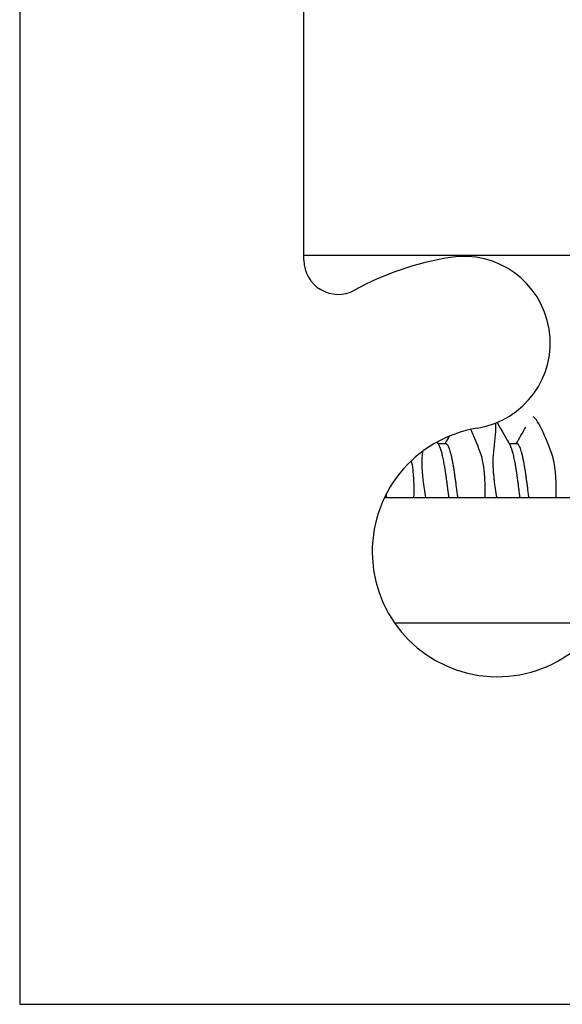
# Model space of a CAD drawing. Header units: millimetres. Extents: x 80 to 2248, y 80 to 1719.
# Tile 19 of 79: x 324.57 to 330.63, y 1455.19 to 1466.18. Entities that reach past the tile are written whole.
import ezdxf

# ---------------------------------------------------------------- set-up
doc = ezdxf.new("R2010")
doc.units = ezdxf.units.MM
doc.header["$LTSCALE"] = 8.333333
for name, color, linetype, lineweight in [('Dimension (ANSI)', 7, 'Continuous', 25), ('Hatch (ANSI)', 7, 'Continuous', 18), ('Visible (ANSI)', 7, 'Continuous', 25)]:
    doc.layers.add(name, color=color, linetype=linetype, lineweight=lineweight)
doc.styles.add('Note Text (ANSI)', font='tahoma.ttf')
doc.dimstyles.new('Default - mm (ANSI)', dxfattribs={"dimscale": 8.333333, "dimtxt": 1.75, "dimasz": 1.5, "dimexe": 2, "dimexo": 1, "dimgap": 0.8, "dimtad": 0, "dimtih": 1, "dimtoh": 1, "dimrnd": 1e-08, "dimzin": 0, "dimdsep": 46, "dimtxsty": 'Note Text (ANSI)', "dimblk": 'Filled-2', "dimcen": 0.09, "dimdle": 10, "dimclrd": 256, "dimclre": 256, "dimclrt": 256, "dimadec": 1, "dimazin": 0, "dimtfac": 1.741714, "dimtofl": 0, "dimtmove": 0, "dimatfit": 3, "dimldrblk": 'Filled-1', "dimfxl": 1, "dimtolj": 1, "dimtzin": 0, "dimlwd": -1, "dimlwe": -1, "dimarcsym": 0})

# ---------------------------------------------------------------- blocks, each defined once
blk = doc.blocks.new('Filled-2')
at = {"color": 0}
for p, q in [((0, 0), (-1, 0.16667)), ((-1, 0.16667), (-1, -0.16667)), ((-1, 0), (0, 0)), ((-1, -0.16667), (0, 0))]:
    blk.add_line(p, q, dxfattribs=at)
at = {"color": 0, "flags": 128}
blk.add_lwpolyline([(-1, -0.16667), (0, 0), (-1, 0.16667), (-1, -0.16667)], dxfattribs=at)
at = {"color": 0}
blk.add_solid([(-1, -0.16667), (0, 0), (-1, 0.16667), (-1, -0.16667)], dxfattribs=at)
blk = doc.blocks.new('*D13')
at = {"layer": 'Defpoints', "color": 0, "transparency": 16777216}
for p in [(331.672, 1585.985), (224.294, 1457.004), (331.676, 1457.004)]:
    blk.add_point(p, dxfattribs=at)
at = {"layer": 'Dimension (ANSI)', "transparency": 16777216}
for p, q in [((323.339, 1585.985), (207.627, 1585.985)), ((224.294, 1573.485), (224.294, 1551.992)), ((224.294, 1469.504), (224.294, 1490.997)), ((323.343, 1457.004), (207.627, 1457.004))]:
    blk.add_line(p, q, dxfattribs=at)
at = {"layer": 'Dimension (ANSI)', "transparency": 16777216, "xscale": 12.5, "yscale": 12.5, "zscale": 12.5}
for p, rotation in [((224.294, 1585.985), 90), ((224.294, 1457.004), 270)]:
    blk.add_blockref('Filled-2', p, dxfattribs=dict(at, rotation=rotation))
at = {"layer": 'Dimension (ANSI)', "transparency": 16777216, "char_height": 14.58333, "attachment_point": 5, "style": 'Note Text (ANSI)'}
for s, insert in [('\\A1; 128.98 mm', (224.294, 1535.786)), ('\\A1;[5.078 in]', (224.294, 1505.288))]:
    blk.add_mtext(s, dxfattribs=dict(at, insert=insert))
blk = doc.blocks.new('Filled-1')
at = {"color": 0}
for p, q in [((0, 0), (-1, 0.33333)), ((-1, 0.33333), (-1, -0.33333)), ((-1, 0), (0, 0)), ((-1, -0.33333), (0, 0))]:
    blk.add_line(p, q, dxfattribs=at)
at = {"color": 0, "flags": 128}
blk.add_lwpolyline([(-1, -0.33333), (0, 0), (-1, 0.33333), (-1, -0.33333)], dxfattribs=at)
at = {"color": 0}
blk.add_solid([(-1, -0.33333), (0, 0), (-1, 0.33333), (-1, -0.33333)], dxfattribs=at)

msp = doc.modelspace()

# ---------------------------------------------------------------- hatches: boundary and pattern name
at = {"layer": 'Hatch (ANSI)'}
h = msp.add_hatch(dxfattribs=at)
h.set_pattern_fill('ANSI31', color=256, scale=211.666667, angle=90, style=0)
h.set_pattern_definition([(135, (0, 0), (-18.70887, -18.70887), [])])
edge = h.paths.add_edge_path()
edge.add_line((330.9181, 1585.9461), (330.9181, 1587.7751))
edge.add_line((330.9181, 1587.7751), (324.5681, 1587.7751))
edge.add_line((324.5681, 1587.7751), (324.5681, 1455.1871))
edge.add_line((324.5681, 1455.1871), (330.9181, 1455.1871))
edge.add_line((330.9181, 1455.1871), (330.9181, 1457.0161))
edge.add_line((330.9181, 1457.0161), (332.1881, 1457.0161))
edge.add_line((332.1881, 1457.0161), (332.1881, 1457.3971))
edge.add_line((332.1881, 1457.3971), (341.0781, 1457.3971))
edge.add_line((341.0781, 1457.3971), (341.0781, 1459.4291))
edge.add_line((341.0781, 1459.4291), (333.5794, 1459.4291))
edge.add_ellipse((333.5794, 1459.8101), major_axis=(-0.381, 0), ratio=1, start_angle=357.54327, end_angle=450, ccw=False)
edge.add_ellipse((332.2345, 1459.8678), major_axis=(0.0414, 0.9643), ratio=1, start_angle=270, end_angle=443.33968)
edge.add_ellipse((329.9021, 1460.2421), major_axis=(-0.2214, -1.3794), ratio=1, start_angle=198.23411, end_angle=450, ccw=False)
edge.add_ellipse((329.5278, 1462.5745), major_axis=(0.953, 0.1529), ratio=1, start_angle=270, end_angle=450)
edge.add_ellipse((329.9021, 1460.2421), major_axis=(-3.2854, -0.5272), ratio=1, start_angle=270, end_angle=289.53257)
edge.add_ellipse((328.1241, 1463.4965), major_axis=(-0.3344, -0.1827), ratio=1, start_angle=331.35038, end_angle=450, ccw=False)
edge.add_line((327.7431, 1463.4965), (327.7431, 1579.4658))
edge.add_ellipse((328.1241, 1579.4658), major_axis=(0, 0.381), ratio=1, start_angle=331.35038, end_angle=450, ccw=False)
edge.add_ellipse((329.9021, 1582.7201), major_axis=(2.92, -1.5953), ratio=1, start_angle=270, end_angle=289.53257)
edge.add_ellipse((329.5278, 1580.3878), major_axis=(0.953, -0.1529), ratio=1, start_angle=270, end_angle=450)
edge.add_ellipse((329.9021, 1582.7201), major_axis=(-1.3794, 0.2214), ratio=1, start_angle=198.23411, end_angle=450, ccw=False)
edge.add_ellipse((332.2345, 1583.0944), major_axis=(0.1529, -0.953), ratio=1, start_angle=270, end_angle=443.33968)
edge.add_ellipse((333.5794, 1583.1521), major_axis=(-0.0163, 0.3806), ratio=1, start_angle=357.54327, end_angle=450, ccw=False)
edge.add_line((333.5794, 1583.5331), (341.0781, 1583.5331))
edge.add_line((341.0781, 1583.5331), (341.0781, 1585.5651))
edge.add_line((341.0781, 1585.5651), (332.1881, 1585.5651))
edge.add_line((332.1881, 1585.5651), (332.1881, 1585.9461))
edge.add_line((332.1881, 1585.9461), (330.9181, 1585.9461))

# ---------------------------------------------------------------- linework, layer by layer
at = {"layer": 'Visible (ANSI)'}
for p, q in [((324.5681, 1587.7751), (324.5681, 1455.1871)), ((327.7431, 1463.4965), (327.7431, 1579.4658)), ((327.7431, 1463.5528), (336.7939, 1463.5528)), ((329.3306, 1461.4447), (329.2426, 1461.4447)), ((330.1244, 1461.4447), (330.0363, 1461.4447)), ((328.6424, 1460.8461), (336.9823, 1460.8461)), ((331.0474, 1459.4422), (328.7568, 1459.4422)), ((324.5681, 1455.1871), (330.9181, 1455.1871))]:
    msp.add_line(p, q, dxfattribs=at)
for centre, radius, start, end in [((329.5278, 1462.5745), 0.9652, 279.11705, 99.11705), ((328.1241, 1463.4965), 0.381, 180, 298.64962), ((329.9021, 1460.2421), 3.3274, 99.11705, 118.64962), ((329.9021, 1460.2421), 1.397, 99.11705, 350.88295)]:
    msp.add_arc(centre, radius, start, end, dxfattribs=at)
for points, knots in [([(329.883, 1461.677), (329.8833, 1461.6717), (329.8835, 1461.6662), (329.8851, 1461.5991), (329.8776, 1461.5082), (329.8617, 1461.3778), (329.8603, 1461.3661), (329.8588, 1461.3541)], [-0.079206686, -0.079206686, -0.079206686, -0.079206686, -0.07290652, -0.07290652, -0.006644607, -0.006644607, -0.00025435, -0.00025435, -0.00025435, -0.00025435]), ([(330.5054, 1461.3541), (330.4527, 1461.496), (330.4051, 1461.6035), (330.3462, 1461.7042), (330.3289, 1461.7276), (330.3105, 1461.7439), (330.3065, 1461.7467), (330.3028, 1461.7484)], [-0.27728151, -0.27728151, -0.27728151, -0.27728151, -0.19948661, -0.19948661, -0.16009929, -0.16009929, -0.14813924, -0.14813924, -0.14813924, -0.14813924]), ([(329.0651, 1461.3541), (329.0599, 1461.3129), (329.0582, 1461.2631), (329.0604, 1461.1832), (329.0616, 1461.1591), (329.0639, 1461.1276), (329.0644, 1461.121), (329.065, 1461.1126), (329.0652, 1461.111), (329.0654, 1461.1083), (329.0655, 1461.1073), (329.0656, 1461.106), (329.0656, 1461.1057), (329.0656, 1461.1053)], [-0.034472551, -0.034472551, -0.034472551, -0.034472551, -0.012435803, -0.012435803, -0.003526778, -0.003526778, -0.001193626, -0.001193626, -0.00060916, -0.00060916, -0.000268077, -0.000268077, -0.000152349, -0.000152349, -0.000152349, -0.000152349]), ([(329.7602, 1461.1053), (329.7602, 1461.1054), (329.7602, 1461.1054), (329.7601, 1461.1059), (329.7601, 1461.1064), (329.7599, 1461.1079), (329.7599, 1461.1088), (329.7596, 1461.1116), (329.7595, 1461.1135), (329.7585, 1461.1243), (329.7576, 1461.1332), (329.7561, 1461.1472), (329.7555, 1461.1523), (329.7456, 1461.2352), (329.7311, 1461.3017), (329.7116, 1461.3541)], [-0.03487928, -0.03487928, -0.03487928, -0.03487928, -0.034868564, -0.034868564, -0.034697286, -0.034697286, -0.034360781, -0.034360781, -0.03372217, -0.03372217, -0.03054936, -0.03054936, -0.028690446, -0.028690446, -0.000157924, -0.000157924, -0.000157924, -0.000157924]), ([(329.8588, 1461.3541), (329.8537, 1461.3129), (329.8519, 1461.2631), (329.8542, 1461.1832), (329.8554, 1461.1591), (329.8576, 1461.1276), (329.8581, 1461.121), (329.8588, 1461.1126), (329.8589, 1461.111), (329.8591, 1461.1083), (329.8592, 1461.1073), (329.8593, 1461.106), (329.8594, 1461.1057), (329.8594, 1461.1053)], [-0.034472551, -0.034472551, -0.034472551, -0.034472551, -0.012435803, -0.012435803, -0.003526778, -0.003526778, -0.001193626, -0.001193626, -0.00060916, -0.00060916, -0.000268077, -0.000268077, -0.000152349, -0.000152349, -0.000152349, -0.000152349]), ([(330.5539, 1461.1053), (330.5539, 1461.1054), (330.5539, 1461.1054), (330.5539, 1461.1059), (330.5538, 1461.1064), (330.5537, 1461.1079), (330.5536, 1461.1088), (330.5534, 1461.1116), (330.5532, 1461.1135), (330.5522, 1461.1243), (330.5513, 1461.1332), (330.5498, 1461.1472), (330.5492, 1461.1523), (330.5393, 1461.2352), (330.5248, 1461.3017), (330.5054, 1461.3541)], [-0.03487928, -0.03487928, -0.03487928, -0.03487928, -0.034868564, -0.034868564, -0.034697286, -0.034697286, -0.034360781, -0.034360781, -0.03372217, -0.03372217, -0.03054936, -0.03054936, -0.028690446, -0.028690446, -0.000157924, -0.000157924, -0.000157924, -0.000157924]), ([(328.9664, 1461.1053), (328.9664, 1461.1054), (328.9664, 1461.1054), (328.9664, 1461.1059), (328.9663, 1461.1064), (328.9662, 1461.1079), (328.9661, 1461.1088), (328.9659, 1461.1116), (328.9657, 1461.1135), (328.9647, 1461.1243), (328.9638, 1461.1332), (328.9623, 1461.1472), (328.9617, 1461.1523), (328.9568, 1461.194), (328.9512, 1461.2281), (328.9446, 1461.2594)], [-0.03487928, -0.03487928, -0.03487928, -0.03487928, -0.034868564, -0.034868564, -0.034697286, -0.034697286, -0.034360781, -0.034360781, -0.03372217, -0.03372217, -0.03054936, -0.03054936, -0.028690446, -0.028690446, -0.015276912, -0.015276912, -0.015276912, -0.015276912]), ([(328.9711, 1460.8461), (328.9731, 1460.8966), (328.9736, 1460.9462), (328.9717, 1461.0218), (328.9705, 1461.0488), (328.9682, 1461.0822), (328.9677, 1461.0894), (328.967, 1461.0982), (328.9669, 1461.0999), (328.9667, 1461.1024), (328.9666, 1461.1034), (328.9665, 1461.1046), (328.9664, 1461.105), (328.9664, 1461.1053)], [-0.027879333, -0.027879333, -0.027879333, -0.027879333, -0.012483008, -0.012483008, -0.003628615, -0.003628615, -0.001159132, -0.001159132, -0.00059496, -0.00059496, -0.000274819, -0.000274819, -0.000152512, -0.000152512, -0.000152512, -0.000152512]), ([(329.0656, 1461.1053), (329.0656, 1461.1053), (329.0656, 1461.1052), (329.0657, 1461.1046), (329.0657, 1461.1041), (329.0659, 1461.1025), (329.066, 1461.1014), (329.0662, 1461.0983), (329.0664, 1461.0962), (329.0676, 1461.0831), (329.0687, 1461.072), (329.0706, 1461.0543), (329.0713, 1461.0478), (329.0791, 1460.9787), (329.089, 1460.913), (329.1017, 1460.8461)], [-0.034842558, -0.034842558, -0.034842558, -0.034842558, -0.03481885, -0.03481885, -0.034633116, -0.034633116, -0.034264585, -0.034264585, -0.033549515, -0.033549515, -0.029765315, -0.029765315, -0.027595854, -0.027595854, -0.006836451, -0.006836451, -0.006836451, -0.006836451]), ([(329.7649, 1460.8461), (329.7669, 1460.8966), (329.7673, 1460.9462), (329.7654, 1461.0218), (329.7642, 1461.0488), (329.762, 1461.0822), (329.7614, 1461.0894), (329.7608, 1461.0982), (329.7606, 1461.0999), (329.7604, 1461.1024), (329.7603, 1461.1034), (329.7602, 1461.1046), (329.7602, 1461.105), (329.7602, 1461.1053)], [-0.027879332, -0.027879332, -0.027879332, -0.027879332, -0.012483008, -0.012483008, -0.003628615, -0.003628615, -0.001159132, -0.001159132, -0.00059496, -0.00059496, -0.000274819, -0.000274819, -0.000152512, -0.000152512, -0.000152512, -0.000152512]), ([(329.8594, 1461.1053), (329.8594, 1461.1053), (329.8594, 1461.1052), (329.8594, 1461.1046), (329.8595, 1461.1041), (329.8596, 1461.1025), (329.8597, 1461.1014), (329.86, 1461.0983), (329.8602, 1461.0962), (329.8614, 1461.0831), (329.8624, 1461.072), (329.8643, 1461.0543), (329.865, 1461.0478), (329.8729, 1460.9787), (329.8828, 1460.913), (329.8955, 1460.8461)], [-0.034842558, -0.034842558, -0.034842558, -0.034842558, -0.03481885, -0.03481885, -0.034633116, -0.034633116, -0.034264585, -0.034264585, -0.033549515, -0.033549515, -0.029765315, -0.029765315, -0.027595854, -0.027595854, -0.006836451, -0.006836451, -0.006836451, -0.006836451]), ([(330.5586, 1460.8461), (330.5606, 1460.8966), (330.5611, 1460.9462), (330.5592, 1461.0218), (330.558, 1461.0488), (330.5557, 1461.0822), (330.5552, 1461.0894), (330.5545, 1461.0982), (330.5544, 1461.0999), (330.5542, 1461.1024), (330.5541, 1461.1034), (330.554, 1461.1046), (330.5539, 1461.105), (330.5539, 1461.1053)], [-0.027879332, -0.027879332, -0.027879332, -0.027879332, -0.012483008, -0.012483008, -0.003628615, -0.003628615, -0.001159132, -0.001159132, -0.00059496, -0.00059496, -0.000274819, -0.000274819, -0.000152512, -0.000152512, -0.000152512, -0.000152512])]:
    msp.add_open_spline(points, degree=3, knots=knots, dxfattribs=at)
for points in [[(329.9015, 1461.6845), (329.9503, 1461.5975), (329.9991, 1461.5106), (330.0482, 1461.4237)], [(329.7116, 1461.3541), (329.6732, 1461.4576), (329.6374, 1461.5428), (329.6058, 1461.6073)], [(330.1132, 1461.4447), (330.1487, 1461.5078), (330.1842, 1461.5709), (330.2197, 1461.6341)], [(329.23, 1461.4669), (329.2382, 1461.4525), (329.2463, 1461.4381), (329.2544, 1461.4237)], [(329.3194, 1461.4447), (329.3361, 1461.4743), (329.3528, 1461.504), (329.3695, 1461.5336)], [(329.0659, 1461.3613), (329.0656, 1461.3589), (329.0654, 1461.3565), (329.0651, 1461.3541)]]:
    msp.add_open_spline(points, degree=3, dxfattribs=at)
for points, weights, knots in [([(329.3622, 1460.8461), (329.3458, 1460.9793), (329.3306, 1461.0886), (329.2936, 1461.3542), (329.2544, 1461.4237)], [0.966652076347, 0.975331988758, 1, 0.942105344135, 0.972276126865], [0.487268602, 0.487268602, 0.487268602, 0.490384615, 0.490384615, 0.497697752, 0.497697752, 0.497697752]), ([(329.4614, 1460.8461), (329.445, 1460.9793), (329.4298, 1461.0886), (329.3802, 1461.4447), (329.3306, 1461.4447)], [0.966652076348, 0.97533198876, 1, 0.923879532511, 1], [0.487268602, 0.487268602, 0.487268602, 0.490384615, 0.490384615, 0.5, 0.5, 0.5]), ([(330.1559, 1460.8461), (330.1396, 1460.9793), (330.1244, 1461.0886), (330.0874, 1461.3542), (330.0482, 1461.4237)], [0.966652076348, 0.97533198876, 1, 0.942105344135, 0.972276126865], [0.410345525, 0.410345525, 0.410345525, 0.413461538, 0.413461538, 0.420774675, 0.420774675, 0.420774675]), ([(330.2551, 1460.8461), (330.2388, 1460.9793), (330.2236, 1461.0886), (330.174, 1461.4447), (330.1244, 1461.4447)], [0.966652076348, 0.97533198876, 1, 0.923879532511, 1], [0.410345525, 0.410345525, 0.410345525, 0.413461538, 0.413461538, 0.423076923, 0.423076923, 0.423076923])]:
    msp.add_rational_spline(points, weights, degree=2, knots=knots, dxfattribs=at)
msp.add_rational_spline([(328.6676, 1460.8461), (328.6651, 1460.8666), (328.6626, 1460.8866)], [0.966652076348, 0.967975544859, 0.969670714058], degree=2, dxfattribs=at)

# ---------------------------------------------------------------- dimensions: what is measured, and where the dimension line sits
at = {"layer": 'Dimension (ANSI)'}
dim = msp.add_linear_dim(base=(224.2938, 1457.0036), p1=(331.6724, 1585.9848), p2=(331.6759, 1457.0036), angle=270, text=' <> mm\\X[5.078 in]', dimstyle='Default - mm (ANSI)', override={"dimgap": 0.8, "dimdec": 2, "dimpost": '', "dimtol": 0, "dimlim": 0, "dimtp": 0, "dimtm": 0, "dimtdec": 2, "dimatfit": 1}, dxfattribs=at)
dim.commit()
dim.dimension.update_dxf_attribs({"geometry": '*D13', "text_midpoint": (224.2938, 1521.4942), "dimtype": 160})

doc.saveas('drawing.dxf')
